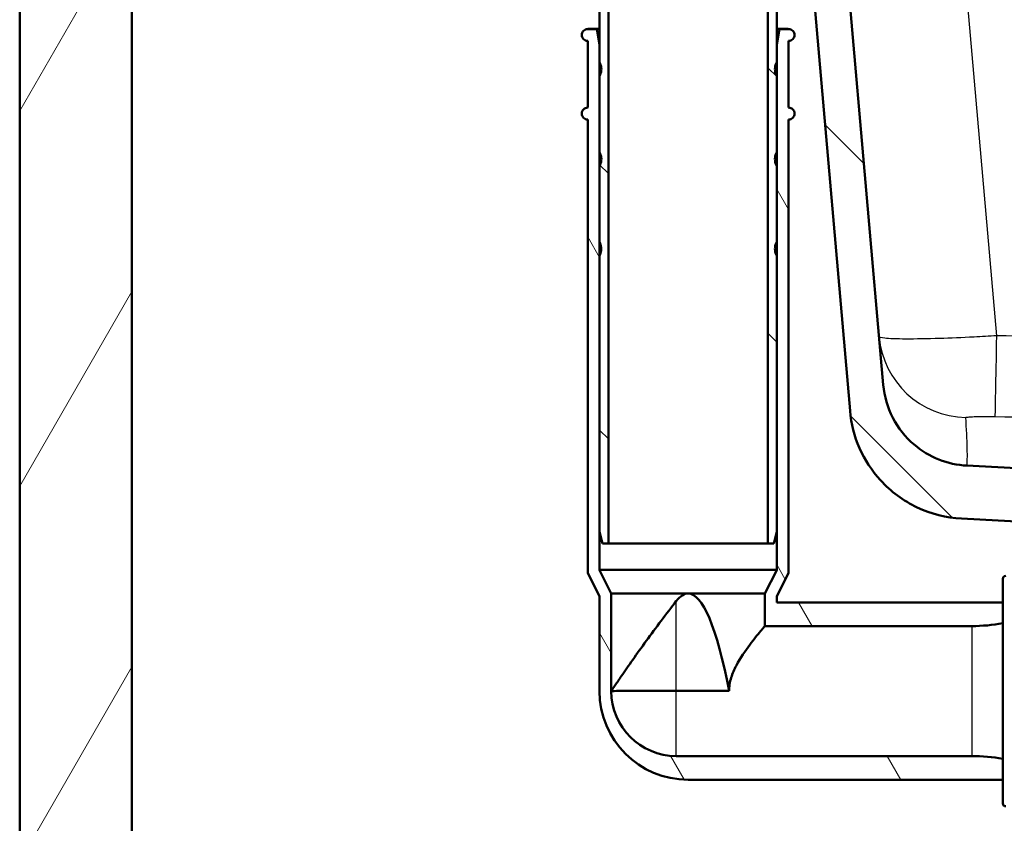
# Model space of a CAD drawing. Header units: millimetres. Extents: x 100 to 2000, y 93 to 2870.
# Tile 7 of 31: x 398 to 565, y 1458 to 1594. Entities that reach past the tile are written whole.
import ezdxf

# ---------------------------------------------------------------- set-up
doc = ezdxf.new("R2010")
doc.units = ezdxf.units.MM
doc.header["$LTSCALE"] = 10
for name, color, linetype, lineweight in [('Dimensions(ISO)', 7, 'Continuous', 25), ('Hatch', 7, 'Continuous', 9), ('Visible Edges(ISO)', 7, 'Continuous', 50), ('Visible Tangent Edges(ISO)', 7, 'Continuous', 25)]:
    doc.layers.add(name, color=color, linetype=linetype, lineweight=lineweight)
doc.styles.add('Text_3.5mm', font='arial.ttf', dxfattribs={"width": 0.9})
doc.dimstyles.new('KS-STANDARD', dxfattribs={"dimscale": 10, "dimtxt": 3.5, "dimasz": 2.5, "dimexe": 3.175, "dimexo": 0, "dimgap": 0.8, "dimtad": 1, "dimdec": 1, "dimrnd": 1e-08, "dimtxsty": 'Text_3.5mm', "dimcen": 0.09, "dimdle": 10, "dimclrd": 7, "dimclre": 7, "dimclrt": 7, "dimadec": 0, "dimazin": 2, "dimtfac": 0.714286, "dimtdec": 4, "dimtmove": 0, "dimatfit": 3, "dimfxl": 0, "dimtolj": 1, "dimlwd": 25, "dimlwe": 25, "dimarcsym": 0})
pattern_1 = [(135, (0, 0), (-22.45064, -22.45064), [])]

# ---------------------------------------------------------------- blocks, each defined once
blk = doc.blocks.new('*D11')
at = {"layer": 'Defpoints', "color": 0, "linetype": 'Continuous'}
for p in [(644.45, 2039.24), (398.05, 1746.96), (644.45, 1517.12)]:
    blk.add_point(p, dxfattribs=at)
at = {"layer": 'Dimensions(ISO)', "color": 7, "linetype": 'Continuous', "lineweight": 25}
for p, q in [((398.05, 1746.96), (398.05, 2070.99)), ((644.45, 1517.12), (644.45, 2070.99)), ((423.05, 2039.24), (619.45, 2039.24))]:
    blk.add_line(p, q, dxfattribs=at)
at = {"layer": 'Dimensions(ISO)', "color": 7, "linetype": 'Continuous'}
for points in [[(423.05, 2043.4), (423.05, 2035.07), (398.05, 2039.24)], [(619.45, 2043.4), (619.45, 2035.07), (644.45, 2039.24)]]:
    blk.add_solid(points, dxfattribs=at)
at = {"layer": 'Dimensions(ISO)', "color": 7, "linetype": 'Continuous', "lineweight": 25, "insert": (489.2, 2065.11), "char_height": 35, "attachment_point": 4, "style": 'Text_3.5mm'}
blk.add_mtext('\\A1;246', dxfattribs=at)

msp = doc.modelspace()

# ---------------------------------------------------------------- hatches: boundary and pattern name
at = {"layer": 'Hatch'}
h = msp.add_hatch(dxfattribs=at)
h.set_pattern_fill('ANSI31', color=256, scale=254, angle=90, style=0)
h.set_pattern_definition(pattern_1)
edge = h.paths.add_edge_path()
edge.add_line((520.64, 1690.46), (522.19, 1685.67))
edge.add_ellipse((427.09, 1654.77), major_axis=(30.9, -95.11), ratio=1, start_angle=86.4419, end_angle=90, ccw=False)
edge.add_ellipse((427.09, 1654.77), major_axis=(24.94, -96.84), ratio=1, start_angle=88.8197, end_angle=90, ccw=False)
edge.add_ellipse((427.09, 1654.77), major_axis=(22.94, -97.33), ratio=1, start_angle=88.7848, end_angle=90, ccw=False)
edge.add_line((524.89, 1675.64), (531.02, 1676.18))
edge.add_line((531.02, 1676.18), (531.6, 1676.23))
edge.add_line((531.6, 1676.23), (531.62, 1676.23))
edge.add_line((531.62, 1676.23), (528.17, 1715.59))
edge.add_ellipse((526.68, 1715.46), major_axis=(-0.13, 1.49), ratio=1, start_angle=270, end_angle=355)
edge.add_line((526.68, 1716.96), (511.55, 1716.96))
edge.add_line((511.55, 1716.96), (511.55, 1710.96))
edge.add_line((511.55, 1710.96), (517.05, 1710.96))
edge.add_ellipse((517.05, 1709.96), major_axis=(1, 0), ratio=1, start_angle=0, end_angle=90, ccw=False)
edge.add_line((518.05, 1709.96), (518.05, 1700.01))
edge.add_line((518.05, 1700.01), (520.34, 1691.46))
edge.add_ellipse((539.66, 1696.64), major_axis=(5.18, -19.32), ratio=1, start_angle=270, end_angle=273)
edge = h.paths.add_edge_path()
edge.add_line((584.45, 1501.26), (599.78, 1501.26))
edge.add_line((599.78, 1501.26), (599.65, 1503.21))
edge.add_ellipse((599.35, 1502.04), major_axis=(1.2, -0.04), ratio=1, start_angle=77.607, end_angle=90)
edge.add_line((599.39, 1503.24), (587.43, 1503.66))
edge.add_ellipse((587.43, 1503.76), major_axis=(-0.0999, 0.0035), ratio=1, start_angle=0, end_angle=90, ccw=False)
edge.add_line((587.33, 1503.76), (587.35, 1504.16))
edge.add_ellipse((587.45, 1504.16), major_axis=(0.0035, 0.0999), ratio=1, start_angle=2, end_angle=90, ccw=False)
edge.add_line((587.45, 1504.26), (599.57, 1504.26))
edge.add_line((599.57, 1504.26), (599.5, 1505.27))
edge.add_ellipse((598.5, 1505.2), major_axis=(-0.07, 0.998), ratio=1, start_angle=270, end_angle=341)
edge.add_line((598.76, 1506.16), (588.72, 1508.86))
edge.add_ellipse((588.98, 1509.82), major_axis=(-0.966, 0.259), ratio=1, start_angle=54.5, end_angle=90, ccw=False)
edge.add_line((588.2, 1509.19), (586.54, 1511.2))
edge.add_ellipse((587.31, 1511.84), major_axis=(-0.636, 0.772), ratio=1, start_angle=54.5, end_angle=90, ccw=False)
edge.add_line((586.31, 1511.77), (586.17, 1513.87))
edge.add_ellipse((582.68, 1513.62), major_axis=(-0.24, 3.49), ratio=1, start_angle=270, end_angle=353)
edge.add_line((582.86, 1517.12), (558.39, 1518.4))
edge.add_spline(control_points=[(558.39, 1518.4), (556.75, 1518.49), (555.15, 1518.84), (552.11, 1520.05), (550.7, 1520.89), (547.97, 1523.22), (546.74, 1524.76), (544.95, 1528.23), (544.4, 1530.13), (544.23, 1532.07)], knot_values=[-2.152597, -2.152597, -2.152597, -2.152597, -1.662265, -1.662265, -1.171933, -1.171933, -0.585967, -0.585967, 0, 0, 0, 0], degree=3, periodic=0)
edge.add_line((544.23, 1532.07), (533.71, 1652.32))
edge.add_line((533.71, 1652.32), (533.68, 1652.32))
edge.add_line((533.68, 1652.32), (529.01, 1651.91))
edge.add_line((529.01, 1651.91), (527.73, 1651.8))
edge.add_line((527.73, 1651.8), (538.59, 1527.67))
edge.add_spline(control_points=[(538.59, 1527.67), (538.78, 1525.49), (539.32, 1523.37), (541.07, 1519.38), (542.27, 1517.54), (545.49, 1514.01), (547.61, 1512.44), (552.32, 1510.22), (554.87, 1509.57), (557.47, 1509.44)], knot_values=[-2.870129, -2.870129, -2.870129, -2.870129, -2.216354, -2.216354, -1.562578, -1.562578, -0.781289, -0.781289, 0, 0, 0, 0], degree=3, periodic=0)
edge.add_line((557.47, 1509.44), (571.97, 1508.68))
edge.add_ellipse((571.44, 1498.69), major_axis=(9.99, -0.52), ratio=1, start_angle=37.8602, end_angle=90, ccw=False)
edge.add_ellipse((587.86, 1510.12), major_axis=(5.72, -8.21), ratio=1, start_angle=270, end_angle=302.2923)
edge.add_ellipse((584.45, 1500.76), major_axis=(0.143, 0.479), ratio=1, start_angle=16.5598, end_angle=90, ccw=False)
edge = h.paths.add_edge_path()
edge.add_ellipse((704.45, 1500.76), major_axis=(0.5, 0), ratio=1, start_angle=16.5598, end_angle=90)
edge.add_line((704.45, 1501.26), (689.12, 1501.26))
edge.add_line((689.12, 1501.26), (689.26, 1503.21))
edge.add_ellipse((689.56, 1502.04), major_axis=(1.16, 0.3), ratio=1, start_angle=77.607, end_angle=90, ccw=False)
edge.add_line((689.51, 1503.24), (701.47, 1503.66))
edge.add_ellipse((701.47, 1503.76), major_axis=(0.0035, -0.0999), ratio=1, start_angle=0, end_angle=90)
edge.add_line((701.57, 1503.76), (701.56, 1504.16))
edge.add_ellipse((701.46, 1504.16), major_axis=(0.1, 0), ratio=1, start_angle=2, end_angle=90)
edge.add_line((701.46, 1504.26), (689.33, 1504.26))
edge.add_line((689.33, 1504.26), (689.4, 1505.27))
edge.add_ellipse((690.4, 1505.2), major_axis=(-0.966, -0.259), ratio=1, start_angle=270, end_angle=341, ccw=False)
edge.add_line((690.14, 1506.16), (700.19, 1508.86))
edge.add_ellipse((699.93, 1509.82), major_axis=(-0.636, -0.772), ratio=1, start_angle=54.5, end_angle=90)
edge.add_line((700.7, 1509.19), (702.36, 1511.2))
edge.add_ellipse((701.59, 1511.84), major_axis=(-0.07, -0.998), ratio=1, start_angle=54.5, end_angle=90)
edge.add_line((702.59, 1511.77), (702.74, 1513.87))
edge.add_ellipse((706.23, 1513.62), major_axis=(-3.5, -0.18), ratio=1, start_angle=270, end_angle=353, ccw=False)
edge.add_line((706.04, 1517.12), (898.49, 1527.2))
edge.add_spline(control_points=[(898.49, 1527.2), (900.44, 1527.31), (902.35, 1527.79), (905.88, 1529.46), (907.47, 1530.63), (909.89, 1533.28), (910.78, 1534.66), (912.1, 1537.65), (912.5, 1539.25), (912.65, 1540.88)], knot_values=[-2.152597, -2.152597, -2.152597, -2.152597, -1.56663, -1.56663, -0.980664, -0.980664, -0.490332, -0.490332, 0, 0, 0, 0], degree=3, periodic=0)
edge.add_line((912.65, 1540.88), (927.93, 1715.59))
edge.add_ellipse((929.43, 1715.46), major_axis=(-1.5, 0), ratio=1, start_angle=270, end_angle=355, ccw=False)
edge.add_line((929.43, 1716.96), (944.55, 1716.96))
edge.add_line((944.55, 1716.96), (944.55, 1710.96))
edge.add_line((944.55, 1710.96), (939.05, 1710.96))
edge.add_ellipse((939.05, 1709.96), major_axis=(0, 1), ratio=1, start_angle=0, end_angle=90)
edge.add_line((938.05, 1709.96), (938.05, 1700.01))
edge.add_line((938.05, 1700.01), (935.76, 1691.46))
edge.add_ellipse((916.44, 1696.64), major_axis=(6.18, 19.02), ratio=1, start_angle=270, end_angle=273, ccw=False)
edge.add_line((935.47, 1690.46), (933.91, 1685.67))
edge.add_ellipse((1029.02, 1654.77), major_axis=(8.72, 99.62), ratio=1, start_angle=77, end_angle=90)
edge.add_line((929.4, 1663.49), (918.28, 1536.47))
edge.add_spline(control_points=[(918.28, 1536.47), (918.06, 1533.87), (917.33, 1531.35), (914.94, 1526.72), (913.3, 1524.66), (909.66, 1521.56), (907.78, 1520.43), (903.73, 1518.82), (901.58, 1518.35), (899.41, 1518.24)], knot_values=[-2.870129, -2.870129, -2.870129, -2.870129, -2.08884, -2.08884, -1.307551, -1.307551, -0.653776, -0.653776, 0, 0, 0, 0], degree=3, periodic=0)
edge.add_line((899.41, 1518.24), (716.94, 1508.68))
edge.add_ellipse((717.46, 1498.69), major_axis=(5.72, 8.21), ratio=1, start_angle=37.8602, end_angle=90)
edge.add_ellipse((701.05, 1510.12), major_axis=(9.22, 3.88), ratio=1, start_angle=270, end_angle=302.2923, ccw=False)
h = msp.add_hatch(dxfattribs=at)
h.set_pattern_fill('ANSI31', color=256, scale=254, angle=15, style=0)
h.set_pattern_definition([(60, (0, 0), (-27.4963, 15.875), [])])
h.paths.add_polyline_path([(955.05, 1613.96), (974.05, 1613.96), (974.05, 1713.96), (955.05, 1713.96)])
h.paths.add_polyline_path([(565.05, 846.96), (565.05, 951.96), (905.05, 951.96), (905.05, 846.96), (924.05, 846.96), (924.05, 951.96), (974.05, 951.96), (974.05, 970.96), (417.05, 970.96), (417.05, 1713.96), (398.05, 1713.96), (398.05, 951.96), (546.05, 951.96), (546.05, 846.96)])
h = msp.add_hatch(dxfattribs=at)
h.set_pattern_fill('ANSI31', color=256, scale=254, angle=90, style=0)
h.set_pattern_definition(pattern_1)
edge = h.paths.add_edge_path()
edge.add_ellipse((502.09, 1643.41), major_axis=(0, -0.2), ratio=0.999996, start_angle=270, end_angle=360)
edge.add_line((502.09, 1643.21), (502.69, 1643.21))
edge.add_line((502.69, 1643.21), (502.69, 1632.21))
edge.add_line((502.69, 1632.21), (502.69, 1630.21))
edge.add_line((502.69, 1630.21), (502.69, 1624.71))
edge.add_line((502.69, 1624.71), (502.69, 1622.71))
edge.add_line((502.69, 1622.71), (502.69, 1617.21))
edge.add_line((502.69, 1617.21), (502.69, 1615.21))
edge.add_line((502.69, 1615.21), (502.69, 1614.05))
edge.add_spline(control_points=[(502.69, 1614.05), (500.37, 1607.68), (496.32, 1596.54)], knot_values=[1.188728, 1.188728, 1.188728, 2.735211, 2.735211, 2.735211], weights=[1.061638, 1.070919, 1.000031], degree=2, periodic=0)
edge.add_spline(control_points=[(496.32, 1596.54), (496.24, 1596.33), (496.2, 1596.08), (496.2, 1595.86)], knot_values=[-0.065487, -0.065487, -0.065487, -0.065487, 0, 0, 0, 0], degree=3, periodic=0)
edge.add_line((496.2, 1595.86), (496.2, 1586.65))
edge.add_line((496.2, 1586.65), (496.2, 1584.28))
edge.add_line((496.2, 1584.28), (496.2, 1571.45))
edge.add_line((496.2, 1571.45), (496.2, 1569.08))
edge.add_line((496.2, 1569.08), (496.19, 1556.25))
edge.add_line((496.19, 1556.25), (496.19, 1553.88))
edge.add_line((496.19, 1553.88), (496.19, 1507.21))
edge.add_line((496.19, 1507.21), (496.69, 1505.21))
edge.add_line((496.69, 1505.21), (497.69, 1505.21))
edge.add_line((497.69, 1505.21), (497.7, 1595.86))
edge.add_spline(control_points=[(497.7, 1595.86), (497.7, 1595.91), (497.71, 1595.98), (497.73, 1596.03)], knot_values=[0, 0, 0, 0, 0.016372, 0.016372, 0.016372, 0.016372], degree=3, periodic=0)
edge.add_spline(control_points=[(497.73, 1596.03), (501.98, 1607.71), (504.19, 1613.78)], knot_values=[0.000317, 0.000317, 0.000317, 1.829615, 1.829615, 1.829615], weights=[1.000021, 1.060467, 1.012521], degree=2, periodic=0)
edge.add_line((504.19, 1613.78), (504.19, 1615.21))
edge.add_line((504.19, 1615.21), (504.19, 1617.21))
edge.add_line((504.19, 1617.21), (504.19, 1622.71))
edge.add_line((504.19, 1622.71), (504.19, 1624.71))
edge.add_line((504.19, 1624.71), (504.19, 1630.21))
edge.add_line((504.19, 1630.21), (504.19, 1632.21))
edge.add_line((504.19, 1632.21), (504.19, 1645.21))
edge.add_line((504.19, 1645.21), (502.09, 1645.21))
edge.add_ellipse((502.09, 1645.01), major_axis=(0, 0.2), ratio=0.999996, start_angle=0, end_angle=90)
edge.add_line((501.89, 1645.01), (501.89, 1643.41))
edge = h.paths.add_edge_path()
edge.add_ellipse((520.29, 1645.01), major_axis=(0, 0.2), ratio=0.999996, start_angle=270, end_angle=360)
edge.add_line((520.29, 1645.21), (518.19, 1645.21))
edge.add_line((518.19, 1645.21), (518.19, 1632.21))
edge.add_line((518.19, 1632.21), (518.19, 1630.21))
edge.add_line((518.19, 1630.21), (518.19, 1624.71))
edge.add_line((518.19, 1624.71), (518.19, 1622.71))
edge.add_line((518.19, 1622.71), (518.19, 1617.21))
edge.add_line((518.19, 1617.21), (518.19, 1615.21))
edge.add_line((518.19, 1615.21), (518.19, 1613.78))
edge.add_spline(control_points=[(518.19, 1613.78), (520.41, 1607.71), (524.66, 1596.03)], knot_values=[0.211285, 0.211285, 0.211285, 2.040583, 2.040583, 2.040583], weights=[1.012521, 1.060467, 1.000021], degree=2, periodic=0)
edge.add_spline(control_points=[(524.66, 1596.03), (524.68, 1595.98), (524.69, 1595.91), (524.69, 1595.86)], knot_values=[-0.016372, -0.016372, -0.016372, -0.016372, 0, 0, 0, 0], degree=3, periodic=0)
edge.add_line((524.69, 1595.86), (524.69, 1505.21))
edge.add_line((524.69, 1505.21), (525.69, 1505.21))
edge.add_line((525.69, 1505.21), (526.19, 1507.21))
edge.add_line((526.19, 1507.21), (526.19, 1553.88))
edge.add_line((526.19, 1553.88), (526.19, 1556.25))
edge.add_line((526.19, 1556.25), (526.19, 1569.08))
edge.add_line((526.19, 1569.08), (526.19, 1571.45))
edge.add_line((526.19, 1571.45), (526.19, 1584.28))
edge.add_line((526.19, 1584.28), (526.19, 1586.65))
edge.add_line((526.19, 1586.65), (526.19, 1595.86))
edge.add_spline(control_points=[(526.19, 1595.86), (526.19, 1596.08), (526.15, 1596.33), (526.07, 1596.54)], knot_values=[0, 0, 0, 0, 0.065487, 0.065487, 0.065487, 0.065487], degree=3, periodic=0)
edge.add_spline(control_points=[(526.07, 1596.54), (522.01, 1607.68), (519.69, 1614.05)], knot_values=[0.000334, 0.000334, 0.000334, 1.546817, 1.546817, 1.546817], weights=[1.000031, 1.070919, 1.061638], degree=2, periodic=0)
edge.add_line((519.69, 1614.05), (519.69, 1631.24))
edge.add_line((519.69, 1631.24), (519.79, 1631.24))
edge.add_line((519.79, 1631.24), (519.79, 1631.29))
edge.add_line((519.79, 1631.29), (519.69, 1631.29))
edge.add_line((519.69, 1631.29), (519.69, 1633.55))
edge.add_line((519.69, 1633.55), (519.79, 1633.55))
edge.add_line((519.79, 1633.55), (519.79, 1633.61))
edge.add_line((519.79, 1633.61), (519.69, 1633.61))
edge.add_line((519.69, 1633.61), (519.69, 1634.23))
edge.add_line((519.69, 1634.23), (519.79, 1634.23))
edge.add_line((519.79, 1634.23), (519.79, 1634.29))
edge.add_line((519.79, 1634.29), (519.69, 1634.29))
edge.add_line((519.69, 1634.29), (519.69, 1636.24))
edge.add_line((519.69, 1636.24), (519.79, 1636.24))
edge.add_line((519.79, 1636.24), (519.79, 1636.3))
edge.add_line((519.79, 1636.3), (519.69, 1636.3))
edge.add_line((519.69, 1636.3), (519.69, 1636.86))
edge.add_line((519.69, 1636.86), (519.79, 1636.86))
edge.add_line((519.79, 1636.86), (519.79, 1636.92))
edge.add_line((519.79, 1636.92), (519.69, 1636.92))
edge.add_line((519.69, 1636.92), (519.69, 1639.18))
edge.add_line((519.69, 1639.18), (519.79, 1639.18))
edge.add_line((519.79, 1639.18), (519.79, 1639.24))
edge.add_line((519.79, 1639.24), (519.69, 1639.24))
edge.add_line((519.69, 1639.24), (519.69, 1643.21))
edge.add_line((519.69, 1643.21), (520.29, 1643.21))
edge.add_ellipse((520.29, 1643.41), major_axis=(0, -0.2), ratio=0.999996, start_angle=0, end_angle=90)
edge.add_line((520.49, 1643.41), (520.49, 1645.01))
h = msp.add_hatch(dxfattribs=at)
h.set_pattern_fill('ANSI31', color=256, scale=254, angle=75, style=0)
h.set_pattern_definition([(120, (0, 0), (-27.4963, -15.875), [])])
edge = h.paths.add_edge_path()
edge.add_line((496.2, 1569.08), (496.19, 1556.25))
edge.add_spline(control_points=[(496.19, 1556.25), (496.24, 1556.17), (496.27, 1556.1), (496.42, 1555.74), (496.49, 1555.37), (496.49, 1554.76), (496.42, 1554.39), (496.27, 1554.03), (496.24, 1553.95), (496.19, 1553.88)], knot_values=[0.623358, 0.623358, 0.623358, 0.623358, 0.647949, 0.647949, 0.740507, 0.740507, 0.833065, 0.833065, 0.857657, 0.857657, 0.857657, 0.857657], degree=3, periodic=0)
edge.add_line((496.19, 1553.88), (496.19, 1507.21))
edge.add_line((496.19, 1507.21), (496.19, 1500.74))
edge.add_line((496.19, 1500.74), (498.19, 1496.74))
edge.add_line((498.19, 1496.74), (498.19, 1480.26))
edge.add_ellipse((509.19, 1480.26), major_axis=(-11, 0), ratio=1, start_angle=0, end_angle=90)
edge.add_line((509.19, 1469.26), (559.22, 1469.26))
edge.add_ellipse((559.22, 1439.26), major_axis=(-29.54, 5.23), ratio=1, start_angle=270, end_angle=280.0388, ccw=False)
edge.add_line((564.45, 1468.8), (564.45, 1465.26))
edge.add_line((564.45, 1465.26), (511.19, 1465.26))
edge.add_ellipse((511.19, 1480.26), major_axis=(0, -15), ratio=1, start_angle=270, end_angle=360, ccw=False)
edge.add_line((496.19, 1480.26), (496.19, 1496.26))
edge.add_line((496.19, 1496.26), (494.19, 1500.26))
edge.add_line((494.19, 1500.26), (494.2, 1576.96))
edge.add_spline(control_points=[(494.2, 1576.96), (494.07, 1576.96), (493.93, 1576.99), (493.7, 1577.09), (493.58, 1577.17), (493.4, 1577.34), (493.32, 1577.47), (493.22, 1577.7), (493.2, 1577.84), (493.2, 1577.96), (493.2, 1578.09), (493.22, 1578.23), (493.32, 1578.46), (493.4, 1578.58), (493.58, 1578.76), (493.7, 1578.84), (493.88, 1578.91), (493.95, 1578.94), (494.02, 1578.95)], knot_values=[0.460623, 0.460623, 0.460623, 0.460623, 0.497653, 0.497653, 0.53468, 0.53468, 0.571704, 0.571704, 0.608727, 0.608727, 0.608727, 0.64575, 0.64575, 0.682775, 0.682775, 0.719804, 0.719804, 0.740526, 0.740526, 0.740526, 0.740526], degree=3, periodic=0)
edge.add_spline(control_points=[(494.02, 1578.95), (494.08, 1578.96), (494.14, 1578.96), (494.2, 1578.96)], knot_values=[0.444316, 0.444316, 0.444316, 0.444316, 0.460623, 0.460623, 0.460623, 0.460623], degree=3, periodic=0)
edge.add_line((494.2, 1578.96), (494.2, 1590.26))
edge.add_spline(control_points=[(494.2, 1590.26), (494.07, 1590.26), (493.93, 1590.29), (493.7, 1590.39), (493.58, 1590.47), (493.4, 1590.64), (493.32, 1590.77), (493.22, 1591), (493.2, 1591.14), (493.2, 1591.26), (493.2, 1591.39), (493.22, 1591.53), (493.32, 1591.76), (493.4, 1591.88), (493.58, 1592.06), (493.7, 1592.14), (493.88, 1592.22), (493.96, 1592.24), (494.04, 1592.25)], knot_values=[0.458767, 0.458767, 0.458767, 0.458767, 0.495798, 0.495798, 0.532826, 0.532826, 0.56985, 0.56985, 0.606872, 0.606872, 0.606872, 0.643895, 0.643895, 0.680921, 0.680921, 0.71795, 0.71795, 0.740539, 0.740539, 0.740539, 0.740539], degree=3, periodic=0)
edge.add_spline(control_points=[(494.04, 1592.25), (494.1, 1592.26), (494.15, 1592.26), (494.2, 1592.26)], knot_values=[0.444324, 0.444324, 0.444324, 0.444324, 0.458767, 0.458767, 0.458767, 0.458767], degree=3, periodic=0)
edge.add_line((494.2, 1592.26), (495.72, 1592.26))
edge.add_line((495.72, 1592.26), (496.2, 1589.56))
edge.add_line((496.2, 1589.56), (496.2, 1586.65))
edge.add_spline(control_points=[(496.2, 1586.65), (496.24, 1586.57), (496.27, 1586.5), (496.42, 1586.14), (496.5, 1585.77), (496.5, 1585.16), (496.42, 1584.79), (496.27, 1584.43), (496.24, 1584.35), (496.2, 1584.28)], knot_values=[0.623383, 0.623383, 0.623383, 0.623383, 0.647977, 0.647977, 0.740532, 0.740532, 0.833088, 0.833088, 0.857683, 0.857683, 0.857683, 0.857683], degree=3, periodic=0)
edge.add_line((496.2, 1584.28), (496.2, 1571.45))
edge.add_spline(control_points=[(496.2, 1571.45), (496.24, 1571.37), (496.27, 1571.3), (496.42, 1570.94), (496.5, 1570.57), (496.5, 1569.96), (496.42, 1569.59), (496.27, 1569.23), (496.24, 1569.15), (496.2, 1569.08)], knot_values=[0.62337, 0.62337, 0.62337, 0.62337, 0.647962, 0.647962, 0.740518, 0.740518, 0.833075, 0.833075, 0.857669, 0.857669, 0.857669, 0.857669], degree=3, periodic=0)
edge = h.paths.add_edge_path()
edge.add_line((526.19, 1556.25), (526.19, 1569.08))
edge.add_spline(control_points=[(526.19, 1569.08), (526.15, 1569.15), (526.11, 1569.23), (525.96, 1569.59), (525.89, 1569.96), (525.89, 1570.57), (525.96, 1570.94), (526.11, 1571.3), (526.15, 1571.37), (526.19, 1571.45)], knot_values=[0.623374, 0.623374, 0.623374, 0.623374, 0.647967, 0.647967, 0.740525, 0.740525, 0.833081, 0.833081, 0.857673, 0.857673, 0.857673, 0.857673], degree=3, periodic=0)
edge.add_line((526.19, 1571.45), (526.19, 1584.28))
edge.add_spline(control_points=[(526.19, 1584.28), (526.15, 1584.35), (526.11, 1584.43), (525.96, 1584.79), (525.89, 1585.16), (525.89, 1585.77), (525.96, 1586.14), (526.11, 1586.5), (526.15, 1586.57), (526.19, 1586.65)], knot_values=[0.623388, 0.623388, 0.623388, 0.623388, 0.647983, 0.647983, 0.740539, 0.740539, 0.833094, 0.833094, 0.857688, 0.857688, 0.857688, 0.857688], degree=3, periodic=0)
edge.add_line((526.19, 1586.65), (526.19, 1589.56))
edge.add_line((526.19, 1589.56), (526.67, 1592.26))
edge.add_line((526.67, 1592.26), (528.19, 1592.26))
edge.add_spline(control_points=[(528.19, 1592.26), (528.24, 1592.26), (528.29, 1592.26), (528.34, 1592.25)], knot_values=[0.726101, 0.726101, 0.726101, 0.726101, 0.740544, 0.740544, 0.740544, 0.740544], degree=3, periodic=0)
edge.add_spline(control_points=[(528.34, 1592.25), (528.42, 1592.24), (528.5, 1592.22), (528.69, 1592.14), (528.81, 1592.06), (528.99, 1591.88), (529.07, 1591.76), (529.16, 1591.53), (529.19, 1591.39), (529.19, 1591.26), (529.19, 1591.14), (529.16, 1591), (529.07, 1590.77), (528.99, 1590.64), (528.81, 1590.47), (528.69, 1590.39), (528.46, 1590.29), (528.31, 1590.26), (528.19, 1590.26)], knot_values=[0.444328, 0.444328, 0.444328, 0.444328, 0.466917, 0.466917, 0.503947, 0.503947, 0.540973, 0.540973, 0.577995, 0.577995, 0.577995, 0.615018, 0.615018, 0.652042, 0.652042, 0.689069, 0.689069, 0.726101, 0.726101, 0.726101, 0.726101], degree=3, periodic=0)
edge.add_line((528.19, 1590.26), (528.19, 1578.96))
edge.add_spline(control_points=[(528.19, 1578.96), (528.25, 1578.96), (528.3, 1578.96), (528.36, 1578.95)], knot_values=[0.724223, 0.724223, 0.724223, 0.724223, 0.74053, 0.74053, 0.74053, 0.74053], degree=3, periodic=0)
edge.add_spline(control_points=[(528.36, 1578.95), (528.44, 1578.94), (528.51, 1578.91), (528.69, 1578.84), (528.81, 1578.76), (528.99, 1578.58), (529.07, 1578.46), (529.16, 1578.23), (529.19, 1578.09), (529.19, 1577.96), (529.19, 1577.84), (529.16, 1577.7), (529.07, 1577.47), (528.99, 1577.34), (528.81, 1577.17), (528.69, 1577.09), (528.46, 1576.99), (528.31, 1576.96), (528.19, 1576.96)], knot_values=[0.44432, 0.44432, 0.44432, 0.44432, 0.465042, 0.465042, 0.502071, 0.502071, 0.539096, 0.539096, 0.576119, 0.576119, 0.576119, 0.613142, 0.613142, 0.650166, 0.650166, 0.687193, 0.687193, 0.724223, 0.724223, 0.724223, 0.724223], degree=3, periodic=0)
edge.add_line((528.19, 1576.96), (528.19, 1500.26))
edge.add_line((528.19, 1500.26), (526.19, 1496.26))
edge.add_line((526.19, 1496.26), (526.19, 1495.26))
edge.add_line((526.19, 1495.26), (564.45, 1495.26))
edge.add_line((564.45, 1495.26), (564.45, 1491.72))
edge.add_ellipse((559.22, 1521.26), major_axis=(30, 0), ratio=1, start_angle=270, end_angle=280.0388, ccw=False)
edge.add_line((559.22, 1491.26), (524.19, 1491.26))
edge.add_line((524.19, 1491.26), (524.19, 1496.74))
edge.add_line((524.19, 1496.74), (526.19, 1500.74))
edge.add_line((526.19, 1500.74), (526.19, 1507.21))
edge.add_line((526.19, 1507.21), (526.19, 1553.88))
edge.add_spline(control_points=[(526.19, 1553.88), (526.15, 1553.95), (526.11, 1554.03), (525.96, 1554.39), (525.89, 1554.76), (525.89, 1555.37), (525.96, 1555.74), (526.11, 1556.1), (526.15, 1556.17), (526.19, 1556.25)], knot_values=[0.623362, 0.623362, 0.623362, 0.623362, 0.647954, 0.647954, 0.740512, 0.740512, 0.83307, 0.83307, 0.85766, 0.85766, 0.85766, 0.85766], degree=3, periodic=0)

# ---------------------------------------------------------------- linework, layer by layer
at = {"layer": 'Visible Edges(ISO)'}
for p, q in [((398.05, 1713.96), (398.05, 951.96)), ((417.05, 970.96), (417.05, 1713.96)), ((527.73, 1651.8), (538.59, 1527.67)), ((544.23, 1532.07), (533.71, 1652.32)), ((495.72, 1592.26), (494.2, 1592.26)), ((496.2, 1589.56), (495.72, 1592.26)), ((526.67, 1592.26), (526.19, 1589.56)), ((528.19, 1592.26), (526.67, 1592.26)), ((496.2, 1586.65), (496.2, 1589.56)), ((526.19, 1589.56), (526.19, 1586.65)), ((582.86, 1517.12), (558.39, 1518.4)), ((557.47, 1509.44), (571.97, 1508.68)), ((496.19, 1507.21), (496.69, 1505.21)), ((525.69, 1505.21), (526.19, 1507.21)), ((496.69, 1505.21), (497.69, 1505.21)), ((524.69, 1505.21), (525.69, 1505.21)), ((494.19, 1500.26), (496.19, 1496.26)), ((498.19, 1496.74), (496.19, 1500.74)), ((526.19, 1500.74), (524.19, 1496.74)), ((526.19, 1496.26), (528.19, 1500.26)), ((564.45, 1461.26), (564.45, 1499.26)), ((564.45, 1495.26), (526.19, 1495.26)), ((524.19, 1491.26), (559.22, 1491.26)), ((518.12, 1480.29), (509.19, 1480.29)), ((559.22, 1469.26), (509.19, 1469.26)), ((511.19, 1465.26), (564.45, 1465.26))]:
    msp.add_line(p, q, dxfattribs=at)
for centre, radius, start, end in [((564.95, 1499.26), 0.5, 90, 180), ((559.22, 1521.26), 30, 270, 280.0388), ((511.19, 1480.26), 15, 180, 270), ((509.19, 1480.26), 11, 180, 270), ((559.22, 1439.26), 30, 79.9612, 90), ((564.95, 1461.26), 0.5, 180, 270)]:
    msp.add_arc(centre, radius, start, end, dxfattribs=at)
for centre, major_axis, ratio, start_param, end_param in [((511.19, 1592.26), (-15.48, 0), 0.002741, 6.033679, 6.263351), ((511.19, 1592.26), (15.48, 0), 0.002741, 0.019834, 0.249506), ((511.19, 1505.21), (13.5, 0), 0.002741, 0.005064, 3.136528), ((511.19, 1500.74), (-15, 0), 0.002741, 3.145333, 6.279445), ((511.19, 1496.74), (-13, 0), 0.002741, 4.712389, 6.279713), ((511.19, 1389.67), (0, 107.1), 0.121377, 0, 0.15446), ((511.19, 1496.74), (13, 0), 0.002741, 0.003472, 1.570796), ((511.19, 1389.67), (0, 107.1), 0.121377, 5.721116, 6.283185), ((509.19, 1480.26), (-11, 0), 0.002741, 4.712389, 6.283185)]:
    msp.add_ellipse(centre, major_axis=major_axis, ratio=ratio, start_param=start_param, end_param=end_param, dxfattribs=at)
for points, weights in [([(496.2, 1595.86), (496.19, 1551.54), (496.19, 1507.21)], [0.999999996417, 0.999967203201, 1]), ([(497.69, 1505.21), (497.69, 1550.54), (497.7, 1595.86)], [1, 0.999957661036, 0.999999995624]), ([(524.69, 1595.86), (524.69, 1550.54), (524.69, 1505.21)], [0.999999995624, 0.999957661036, 1]), ([(526.19, 1507.21), (526.19, 1551.54), (526.19, 1595.86)], [1, 0.999967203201, 0.999999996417]), ([(494.2, 1590.26), (494.2, 1584.61), (494.2, 1578.96)], [1, 0.99999958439, 1]), ([(528.19, 1578.96), (528.19, 1584.61), (528.19, 1590.26)], [1, 0.99999958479, 1]), ([(496.2, 1571.45), (496.2, 1577.86), (496.2, 1584.28)], [1, 0.999999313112, 1]), ([(526.19, 1584.28), (526.19, 1577.86), (526.19, 1571.45)], [1, 0.999999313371, 1]), ([(494.2, 1576.96), (494.19, 1538.62), (494.19, 1500.26)], [1, 0.999980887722, 1]), ([(528.19, 1500.26), (528.19, 1538.62), (528.19, 1576.96)], [1, 0.999980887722, 1]), ([(496.19, 1556.25), (496.2, 1562.66), (496.2, 1569.08)], [1, 0.999999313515, 1]), ([(526.19, 1569.08), (526.19, 1562.66), (526.19, 1556.25)], [1, 0.999999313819, 1]), ([(496.19, 1500.74), (496.19, 1527.31), (496.19, 1553.88)], [1, 0.999988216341, 1]), ([(526.19, 1553.88), (526.19, 1527.31), (526.19, 1500.74)], [1, 0.999988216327, 1]), ([(498.19, 1480.26), (498.19, 1488.5), (498.19, 1496.74)], [0.999999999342, 0.999998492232, 1]), ([(524.19, 1496.74), (524.19, 1494), (524.19, 1491.26)], [1, 0.999999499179, 0.999999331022]), ([(496.19, 1496.26), (496.19, 1488.26), (496.19, 1480.26)], [1, 0.999998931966, 1]), ([(526.19, 1495.26), (526.19, 1495.76), (526.19, 1496.26)], [0.999999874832, 0.999999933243, 1])]:
    msp.add_rational_spline(points, weights, degree=2, dxfattribs=at)
for points, knots in [([(494.2, 1592.26), (494.07, 1592.26), (493.93, 1592.24), (493.7, 1592.14), (493.58, 1592.06), (493.4, 1591.88), (493.32, 1591.76), (493.22, 1591.53), (493.2, 1591.39), (493.2, 1591.26), (493.2, 1591.14), (493.22, 1591), (493.32, 1590.77), (493.4, 1590.64), (493.58, 1590.47), (493.7, 1590.39), (493.93, 1590.29), (494.07, 1590.26), (494.2, 1590.26)], [0.4443235, 0.4443235, 0.4443235, 0.4443235, 0.4813554, 0.4813554, 0.518385, 0.518385, 0.5554111, 0.5554111, 0.5924337, 0.5924337, 0.5924337, 0.6294561, 0.6294561, 0.6664803, 0.6664803, 0.7035078, 0.7035078, 0.7405392, 0.7405392, 0.7405392, 0.7405392]), ([(494.04, 1592.25), (494.07, 1592.26), (494.08, 1592.26), (494.11, 1592.26), (494.13, 1592.26), (494.17, 1592.26), (494.18, 1592.27), (494.27, 1592.27), (494.36, 1592.27), (494.81, 1592.28), (495.39, 1592.28), (496.2, 1592.29)], [0, 0, 0, 0, 0.0149141, 0.0149141, 0.0366382, 0.0366382, 0.1001619, 0.1001619, 0.2907754, 0.2907754, 0.8035819, 0.8035819, 0.8035819, 0.8035819]), ([(526.19, 1592.29), (526.52, 1592.28), (526.82, 1592.28), (527.72, 1592.28), (528.02, 1592.28), (528.24, 1592.26), (528.25, 1592.26), (528.28, 1592.26), (528.3, 1592.26), (528.34, 1592.25)], [4.4600596, 4.4600596, 4.4600596, 4.4600596, 4.6697608, 4.6697608, 5.2124223, 5.2124223, 5.2378741, 5.2378741, 5.2636994, 5.2636994, 5.2636994, 5.2636994]), ([(528.19, 1590.26), (528.31, 1590.26), (528.46, 1590.29), (528.69, 1590.39), (528.81, 1590.47), (528.99, 1590.64), (529.07, 1590.77), (529.16, 1591), (529.19, 1591.14), (529.19, 1591.26), (529.19, 1591.39), (529.16, 1591.53), (529.07, 1591.76), (528.99, 1591.88), (528.81, 1592.06), (528.69, 1592.14), (528.46, 1592.24), (528.31, 1592.26), (528.19, 1592.26)], [0.4443282, 0.4443282, 0.4443282, 0.4443282, 0.4813596, 0.4813596, 0.5183871, 0.5183871, 0.5554113, 0.5554113, 0.5924337, 0.5924337, 0.5924337, 0.6294563, 0.6294563, 0.6664824, 0.6664824, 0.703512, 0.703512, 0.7405439, 0.7405439, 0.7405439, 0.7405439]), ([(496.2, 1584.28), (496.24, 1584.35), (496.27, 1584.43), (496.42, 1584.79), (496.5, 1585.16), (496.5, 1585.77), (496.42, 1586.14), (496.27, 1586.5), (496.24, 1586.57), (496.2, 1586.65)], [0.6233829, 0.6233829, 0.6233829, 0.6233829, 0.6479786, 0.6479786, 0.7405345, 0.7405345, 0.8330895, 0.8330895, 0.8576833, 0.8576833, 0.8576833, 0.8576833]), ([(526.19, 1586.65), (526.15, 1586.57), (526.11, 1586.5), (525.96, 1586.14), (525.89, 1585.77), (525.89, 1585.16), (525.96, 1584.79), (526.11, 1584.43), (526.15, 1584.35), (526.19, 1584.28)], [0.6233878, 0.6233878, 0.6233878, 0.6233878, 0.6479816, 0.6479816, 0.7405367, 0.7405367, 0.8330926, 0.8330926, 0.8576882, 0.8576882, 0.8576882, 0.8576882]), ([(494.2, 1578.96), (494.07, 1578.96), (493.93, 1578.94), (493.7, 1578.84), (493.58, 1578.76), (493.4, 1578.58), (493.32, 1578.46), (493.22, 1578.23), (493.2, 1578.09), (493.2, 1577.96), (493.2, 1577.84), (493.22, 1577.7), (493.32, 1577.47), (493.4, 1577.34), (493.58, 1577.17), (493.7, 1577.09), (493.93, 1576.99), (494.07, 1576.96), (494.2, 1576.96)], [0.4443156, 0.4443156, 0.4443156, 0.4443156, 0.4813458, 0.4813458, 0.5183743, 0.5183743, 0.5554, 0.5554, 0.592423, 0.592423, 0.592423, 0.6294458, 0.6294458, 0.6664699, 0.6664699, 0.7034965, 0.7034965, 0.7405262, 0.7405262, 0.7405262, 0.7405262]), ([(494.02, 1578.95), (494.05, 1578.95), (494.06, 1578.96), (494.09, 1578.96), (494.1, 1578.96), (494.14, 1578.96), (494.15, 1578.96), (494.18, 1578.97), (494.19, 1578.97), (494.2, 1578.97)], [0, 0, 0, 0, 0.01217836, 0.01217836, 0.02804065, 0.02804065, 0.06456465, 0.06456465, 0.09387837, 0.09387837, 0.09387837, 0.09387837]), ([(528.19, 1578.97), (528.21, 1578.97), (528.22, 1578.96), (528.25, 1578.96), (528.26, 1578.96), (528.29, 1578.96), (528.32, 1578.96), (528.36, 1578.95)], [5.17966945, 5.17966945, 5.17966945, 5.17966945, 5.22333066, 5.22333066, 5.24809174, 5.24809174, 5.27345376, 5.27345376, 5.27345376, 5.27345376]), ([(528.19, 1576.96), (528.31, 1576.96), (528.46, 1576.99), (528.69, 1577.09), (528.81, 1577.17), (528.99, 1577.34), (529.07, 1577.47), (529.16, 1577.7), (529.19, 1577.84), (529.19, 1577.96), (529.19, 1578.09), (529.16, 1578.23), (529.07, 1578.46), (528.99, 1578.58), (528.81, 1578.76), (528.69, 1578.84), (528.46, 1578.94), (528.31, 1578.96), (528.19, 1578.96)], [0.4443198, 0.4443198, 0.4443198, 0.4443198, 0.4813495, 0.4813495, 0.5183761, 0.5183761, 0.5554002, 0.5554002, 0.592423, 0.592423, 0.592423, 0.6294459, 0.6294459, 0.6664717, 0.6664717, 0.7035002, 0.7035002, 0.7405304, 0.7405304, 0.7405304, 0.7405304]), ([(496.2, 1569.08), (496.24, 1569.15), (496.27, 1569.23), (496.42, 1569.59), (496.5, 1569.96), (496.5, 1570.57), (496.42, 1570.94), (496.27, 1571.3), (496.24, 1571.37), (496.2, 1571.45)], [0.6233696, 0.6233696, 0.6233696, 0.6233696, 0.6479632, 0.6479632, 0.7405204, 0.7405204, 0.8330769, 0.8330769, 0.857669, 0.857669, 0.857669, 0.857669]), ([(526.19, 1571.45), (526.15, 1571.37), (526.11, 1571.3), (525.96, 1570.94), (525.89, 1570.57), (525.89, 1569.96), (525.96, 1569.59), (526.11, 1569.23), (526.15, 1569.15), (526.19, 1569.08)], [0.6233738, 0.6233738, 0.6233738, 0.6233738, 0.6479659, 0.6479659, 0.7405223, 0.7405223, 0.8330796, 0.8330796, 0.8576732, 0.8576732, 0.8576732, 0.8576732]), ([(496.19, 1553.88), (496.24, 1553.95), (496.27, 1554.03), (496.42, 1554.39), (496.49, 1554.76), (496.49, 1555.37), (496.42, 1555.74), (496.27, 1556.1), (496.24, 1556.17), (496.19, 1556.25)], [0.6233583, 0.6233583, 0.6233583, 0.6233583, 0.6479503, 0.6479503, 0.7405086, 0.7405086, 0.8330663, 0.8330663, 0.857657, 0.857657, 0.857657, 0.857657]), ([(526.19, 1556.25), (526.15, 1556.17), (526.11, 1556.1), (525.96, 1555.74), (525.89, 1555.37), (525.89, 1554.76), (525.96, 1554.39), (526.11, 1554.03), (526.15, 1553.95), (526.19, 1553.88)], [0.6233618, 0.6233618, 0.6233618, 0.6233618, 0.6479525, 0.6479525, 0.7405102, 0.7405102, 0.8330685, 0.8330685, 0.8576605, 0.8576605, 0.8576605, 0.8576605]), ([(558.39, 1518.4), (556.75, 1518.49), (555.15, 1518.84), (552.11, 1520.05), (550.7, 1520.89), (547.97, 1523.22), (546.74, 1524.76), (544.95, 1528.23), (544.4, 1530.13), (544.23, 1532.07)], [-2.152597, -2.152597, -2.152597, -2.152597, -1.662265, -1.662265, -1.171933, -1.171933, -0.585967, -0.585967, 0, 0, 0, 0]), ([(538.59, 1527.67), (538.78, 1525.49), (539.32, 1523.37), (541.07, 1519.38), (542.27, 1517.54), (545.49, 1514.01), (547.61, 1512.44), (552.32, 1510.22), (554.87, 1509.57), (557.47, 1509.44)], [-2.870129, -2.870129, -2.870129, -2.870129, -2.216354, -2.216354, -1.562578, -1.562578, -0.781289, -0.781289, 0, 0, 0, 0]), ([(498.19, 1480.26), (498.19, 1480.26), (498.21, 1480.3), (498.34, 1480.49), (498.55, 1480.8), (499.14, 1481.68), (499.52, 1482.25), (500.47, 1483.63), (501.11, 1484.56), (502.53, 1486.57), (503.3, 1487.65), (505.73, 1490.98), (507.51, 1493.33), (509.19, 1495.5)], [3.788299, 3.788299, 3.788299, 3.788299, 3.906861, 3.906861, 4.198325, 4.198325, 4.489788, 4.489788, 4.902854, 4.902854, 5.315921, 5.315921, 6.142053, 6.142053, 6.142053, 6.142053]), ([(524.19, 1491.26), (524.19, 1491.26), (524.13, 1491.19), (523.88, 1490.9), (523.69, 1490.67), (522.98, 1489.81), (522.3, 1488.98), (520.89, 1487.1), (520.05, 1485.92), (519.01, 1483.94), (518.7, 1483.25), (518.25, 1481.81), (518.12, 1481.06), (518.12, 1480.29)], [-1.800722, -1.800722, -1.800722, -1.800722, -1.583476, -1.583476, -1.363217, -1.363217, -0.922698, -0.922698, -0.461349, -0.461349, -0.230675, -0.230675, 0, 0, 0, 0])]:
    msp.add_open_spline(points, degree=3, knots=knots, dxfattribs=at)
at = {"layer": 'Visible Tangent Edges(ISO)'}
for p, q in [((563.43, 1540.36), (548.1, 1715.59)), ((509.19, 1480.29), (509.19, 1495.5)), ((559.22, 1491.26), (559.22, 1469.26)), ((509.19, 1469.26), (509.19, 1480.29))]:
    msp.add_line(p, q, dxfattribs=at)
for centre, major_axis, ratio, start_param, end_param in [((511.19, 1592.26), (-17, 0), 0.002741, 5.792835, 6.265129), ((511.19, 1592.26), (17, 0), 0.002741, 0.018056, 0.49035), ((558.46, 1541.52), (-14.94, -1.31), 0.998791, 0, 1.464921), ((563.43, 1541.67), (-0.26, -15), 0.001532, 0.049373, 1.483543)]:
    msp.add_ellipse(centre, major_axis=major_axis, ratio=ratio, start_param=start_param, end_param=end_param, dxfattribs=at)
for points, knots in [([(893.12, 1545.36), (838.19, 1543.24), (783.26, 1541.41), (690.55, 1539.73), (652.79, 1539.48), (597.83, 1539.85), (580.63, 1540.06), (563.43, 1540.36)], [-32.977618, -32.977618, -32.977618, -32.977618, -16.488809, -16.488809, -5.161171, -5.161171, 0, 0, 0, 0]), ([(563.43, 1540.36), (562.14, 1540.29), (560.85, 1540.21), (557.55, 1540.05), (555.59, 1539.97), (551.61, 1539.84), (549.67, 1539.81), (546.47, 1539.82), (545.24, 1539.87), (543.85, 1540.01), (543.53, 1540.1), (543.52, 1540.21)], [0, 0, 0, 0, 0.0972882, 0.0972882, 0.2529493, 0.2529493, 0.4393424, 0.4393424, 0.6299931, 0.6299931, 0.7837964, 0.7837964, 0.7837964, 0.7837964]), ([(563.16, 1526.69), (580.42, 1526.39), (597.67, 1526.18), (652.82, 1525.81), (690.71, 1526.06), (783.68, 1527.73), (838.71, 1529.57), (893.69, 1531.68)], [0, 0, 0, 0, 5.161171, 5.161171, 16.488809, 16.488809, 32.977618, 32.977618, 32.977618, 32.977618]), ([(558.18, 1526.54), (558.18, 1526.56), (558.25, 1526.58), (558.6, 1526.63), (558.9, 1526.65), (559.7, 1526.69), (560.19, 1526.7), (561.19, 1526.71), (561.68, 1526.71), (562.51, 1526.7), (562.84, 1526.7), (563.16, 1526.69)], [-0.7837964, -0.7837964, -0.7837964, -0.7837964, -0.6299931, -0.6299931, -0.4393424, -0.4393424, -0.2529493, -0.2529493, -0.0972882, -0.0972882, 0, 0, 0, 0]), ([(558.39, 1518.4), (558.39, 1518.4), (558.43, 1518.85), (558.46, 1520.02), (558.45, 1520.62), (558.4, 1522.85), (558.3, 1524.68), (558.18, 1526.54)], [22.478136, 22.478136, 22.478136, 22.478136, 28.885065, 28.885065, 33.584653, 33.584653, 44.956272, 44.956272, 44.956272, 44.956272])]:
    msp.add_open_spline(points, degree=3, knots=knots, dxfattribs=at)

# ---------------------------------------------------------------- dimensions: what is measured, and where the dimension line sits
at = {"layer": 'Dimensions(ISO)', "color": 7, "linetype": 'Continuous', "lineweight": 25}
dim = msp.add_linear_dim(base=(644.45, 2039.24), p1=(398.05, 1746.96), p2=(644.45, 1517.12), angle=180, dimstyle='KS-STANDARD', override={"dimgap": 0.8, "dimdec": 0, "dimtol": 0, "dimlim": 0, "dimtp": 0, "dimtm": 0, "dimtdec": 4, "dimtofl": 0, "dimatfit": 1}, dxfattribs=at)
dim.commit()
dim.dimension.update_dxf_attribs({"geometry": '*D11', "text_midpoint": (524.25, 2039.24), "dimtype": 160})

doc.saveas('drawing.dxf')
